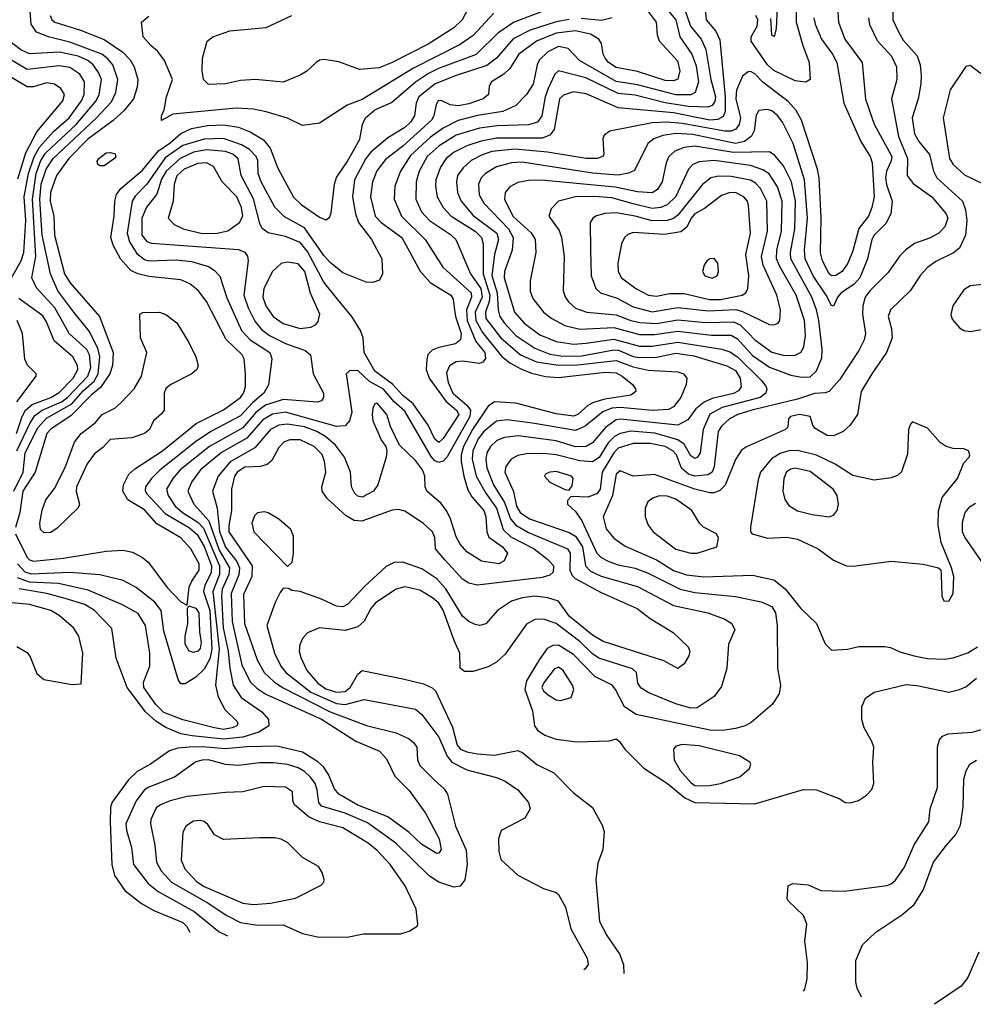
# Model space of a CAD drawing. Extents: x 997028 to 1115134, y 536408 to 618974.
# Tile 142 of 256: x 1035400 to 1039870, y 541749 to 546366. Entities that reach past the tile are written whole.
import ezdxf

# ---------------------------------------------------------------- set-up
doc = ezdxf.new("R2010")
doc.units = 0

msp = doc.modelspace()

# ---------------------------------------------------------------- linework, layer by layer
at = {"layer": '0CON10XD'}
for points in [[(1038960.2, 546625), (1038945.4, 546324.6), (1038938.3, 546291.7), (1038935, 546286.7), (1038925, 546293.3), (1038921.5, 546371.5)], [(1039038.9, 546515), (1039038.8, 546355), (1039070.2, 546245), (1039100.8, 546165), (1039105.8, 546085), (1039085, 546073.1), (1039035, 546078.5), (1038935, 546128.4), (1038905, 546154.2), (1038828.6, 546265), (1038828.6, 546285), (1038856.1, 546335), (1038859.4, 546365), (1038849.8, 546385)], [(1035372.3, 544155), (1035415.6, 544245), (1035425.6, 544335), (1035485, 544451.5), (1035525, 544497.2), (1035644.6, 544565.4), (1035696.8, 544625), (1035748.6, 544671.4), (1035768, 544705), (1035775.3, 544785), (1035766.6, 544825), (1035725.1, 544905.1), (1035653.9, 544993.9), (1035579, 545095), (1035543.2, 545175), (1035505.3, 545355), (1035494.6, 545525), (1035500.8, 545595), (1035523.3, 545665), (1035555.8, 545715), (1035757.1, 545902.9), (1035829.5, 545980.5), (1035850.6, 546025), (1035859.4, 546085), (1035835.7, 546155), (1035813, 546183), (1035784.2, 546204.2), (1035635, 546261), (1035535, 546285.6), (1035478.1, 546308.1), (1035452.7, 546345), (1035445.2, 546445)], [(1035380.5, 543955), (1035434.2, 543844.2), (1035445, 543832.9), (1035465, 543826.3), (1035605, 543841.3), (1035805, 543874.1), (1035885, 543878.8), (1035928.8, 543868.8), (1035974.6, 543844.6), (1036001.9, 543821.9), (1036091.7, 543701.7), (1036155, 543635.6), (1036185, 543620), (1036194.3, 543705), (1036206.2, 543733.8), (1036241.6, 543785), (1036241.1, 543815), (1036202.5, 543885), (1036155, 543936.7), (1036042.3, 544002.3), (1035985, 544067.4), (1035906.2, 544115), (1035883.1, 544155), (1035886.8, 544185), (1035911.5, 544235), (1035939.3, 544260.7), (1036069.1, 544345), (1036227.5, 544472.5), (1036355, 544536.9), (1036434, 544595), (1036448.4, 544615), (1036458.8, 544645), (1036458.1, 544705), (1036451.5, 544775), (1036443.1, 544795), (1036367, 544867), (1036275, 545044.4), (1036236.9, 545096.9), (1036197.3, 545127.3), (1036155, 545145.9), (1036005, 545161.4), (1035953.8, 545173.8), (1035919.9, 545189.9), (1035871.9, 545245), (1035838.1, 545308.1), (1035826.9, 545345), (1035842.7, 545445), (1035844.8, 545515.2), (1035853.9, 545546.1), (1035873.7, 545575), (1035975, 545659.8), (1036049.5, 545750.5), (1036105, 545788), (1036155, 545831.6), (1036205, 545855.2), (1036280.2, 545870.2), (1036355, 545873.1), (1036425, 545861.5), (1036480.7, 545840.7), (1036542, 545802), (1036573.2, 545763.2), (1036609.4, 545669.4), (1036683.7, 545533.7), (1036719.2, 545499.2), (1036805, 545440), (1036835, 545428), (1036851.7, 545438.3), (1036860.2, 545459.8), (1036875.6, 545594.4), (1036884.2, 545625.8), (1036935, 545698.9), (1036993.5, 545805), (1037007.1, 545875), (1037020.6, 545905), (1037065, 545942.6), (1037142.6, 545977.4), (1037254.7, 546075.3), (1037311.5, 546111.5), (1037365, 546139.2), (1037541.5, 546205), (1037645, 546308.1), (1037715, 546354.4), (1037955.3, 546444.7)], [(1038402.5, 546452.5), (1038475, 546365.3), (1038494.8, 546285), (1038551, 546205), (1038571, 546149), (1038581, 546075), (1038566, 546025), (1038545, 546013.3), (1038475, 546012.9), (1038295, 546060.6), (1038195, 546076.9), (1038023.1, 546175), (1037971.4, 546231.4), (1037925, 546240), (1037876, 546215), (1037834.5, 546175.5), (1037824.7, 546155), (1037806.2, 546063.8), (1037775, 546015.5), (1037725, 545963.2), (1037664.2, 545935.8), (1037545, 545916.4), (1037455, 545893.2), (1037385, 545857.9), (1037324.9, 545815.1), (1037231.5, 545728.5), (1037184.2, 545655), (1037157.6, 545585), (1037154.7, 545525), (1037189.2, 545445), (1037300.9, 545335), (1037382.8, 545205), (1037515.5, 545085), (1037516.8, 545065), (1037494.7, 545005), (1037497.2, 544955), (1037537.4, 544857.4), (1037580.6, 544805), (1037582.7, 544777.3), (1037570.3, 544759.7), (1037555, 544753.4), (1037475, 544764.5), (1037445, 544761.7), (1037415, 544743.1), (1037399.6, 544710.4), (1037408.1, 544665), (1037430.6, 544615), (1037495, 544559.1), (1037512.3, 544535), (1037510.1, 544505), (1037403.9, 544316.1), (1037385, 544295.7), (1037365, 544289.4), (1037345, 544297.9), (1037328, 544318), (1037205, 544529.6), (1037154.8, 544574.8), (1037105, 544634.3), (1037039.8, 544669.8), (1036985, 544720.6), (1036945, 544719.5), (1036929.4, 544705), (1036955.8, 544525), (1036945.1, 544484.9), (1036925, 544461.8), (1036885, 544459), (1036645, 544525.7), (1036585, 544516.9), (1036539.7, 544490.3), (1036465, 544404.2), (1036345, 544336.2), (1036247.6, 544255), (1036205, 544197.3), (1036188.4, 544155), (1036216.2, 544095), (1036285.4, 544015.4), (1036335, 543878.9), (1036382.5, 543795), (1036380.4, 543765), (1036349.1, 543695), (1036344.9, 543665), (1036353.8, 543515), (1036377.4, 543405), (1036384.6, 543324.6), (1036400.7, 543245), (1036438.5, 543188.5), (1036535, 543120.9), (1036565.6, 543085), (1036567.1, 543055), (1036521.2, 543025), (1036445, 543001.7), (1036355, 542993.1), (1036208.5, 543008.5), (1036155, 543017.4), (1036085, 543047.1), (1036037.4, 543077.4), (1035989.9, 543119.9), (1035903, 543235), (1035852.4, 543372.4), (1035831.3, 543511.3), (1035749.7, 543595), (1035705, 543623.3), (1035612.7, 543652.7), (1035526.1, 543676.1), (1035396.6, 543696.7)], [(1038609.3, 546445), (1038618, 546365), (1038662.7, 546312.7), (1038681.3, 546271.3), (1038706.6, 546005), (1038706.9, 545935), (1038697.6, 545912.4), (1038672.5, 545897.5), (1038635, 545895.4), (1038465, 545928.7), (1038205, 545952.8), (1038055, 546018.4), (1037995, 546027.6), (1037948.3, 546011.7), (1037930, 545995), (1037905, 545851.4), (1037884.8, 545825.2), (1037849.1, 545810.9), (1037635, 545810.3), (1037563.1, 545796.9), (1037495.1, 545774.9), (1037435.6, 545744.4), (1037399.2, 545715), (1037372.9, 545675), (1037350.2, 545615), (1037348.1, 545585), (1037356, 545536), (1037385, 545484.6), (1037422.8, 545445), (1037535, 545373.6), (1037564.3, 545345), (1037571.5, 545315), (1037572.9, 545175), (1037604.1, 545075), (1037600.6, 545045), (1037583.2, 544995), (1037585.5, 544965), (1037655, 544873.6), (1037747.6, 544795), (1037822.3, 544762.3), (1037925, 544745.3), (1038015, 544748.2), (1038195, 544768.5), (1038275, 544738.9), (1038345, 544722), (1038485, 544714.6), (1038512, 544705), (1038527.1, 544685), (1038524.4, 544655), (1038498.2, 544595), (1038465, 544550.5), (1038441.5, 544538.5), (1038366.3, 544533.7), (1038215, 544547.6), (1038176.1, 544543.9), (1038133.5, 544526.5), (1038050.4, 544459.6), (1038005, 544439.6), (1037803.5, 544473.5), (1037685, 544490), (1037635, 544484), (1037575, 544434.3), (1037548.9, 544401.1), (1037523.6, 544345), (1037521.4, 544305), (1037540.1, 544225), (1037585.3, 544145.3), (1037635.1, 544075.1), (1037665.2, 543975), (1037701.7, 543941.7), (1037810.7, 543885), (1037875, 543835.4), (1037901.5, 543805), (1037900.9, 543775), (1037885, 543760.8), (1037849.3, 543750.7), (1037545, 543714.7), (1037505, 543724.6), (1037475, 543742.3), (1037393.2, 543833.2), (1037349.5, 543885), (1037345, 543937.5), (1037334.4, 543965), (1037292.9, 544002.9), (1037205, 544061.1), (1037175, 544068.9), (1037145.5, 544065.5), (1037003.9, 544013.9), (1036967.3, 544017.3), (1036929.5, 544039.5), (1036840.2, 544120.2), (1036817.3, 544155), (1036816.4, 544175), (1036835.3, 544245), (1036828.6, 544295), (1036817.4, 544327.4), (1036779.2, 544365), (1036715, 544396.1), (1036665, 544395.3), (1036638.5, 544385), (1036615, 544359.5), (1036581.6, 544298.4), (1036559.4, 544280.6), (1036528.6, 544271.4), (1036455, 544267.6), (1036418.5, 544245), (1036407.2, 544225), (1036392.2, 544165), (1036393.1, 544065), (1036379.7, 543995), (1036380.3, 543965), (1036489, 543805), (1036487.4, 543755), (1036448.8, 543671.2), (1036453, 543535), (1036513.5, 543365), (1036546.2, 543305), (1036591.9, 543261.9), (1036631.2, 543235), (1036855, 543120.5), (1037025, 543055.8), (1037165, 543021.8), (1037225, 542993.2), (1037247.9, 542975), (1037260.8, 542955), (1037264.6, 542895), (1037275, 542868.6), (1037342.3, 542802.3), (1037389.1, 542759.1), (1037404.7, 542734.7), (1037443.2, 542585), (1037492.1, 542472.1), (1037497.6, 542405), (1037487, 542333), (1037465, 542302.7), (1037435, 542298), (1037365, 542322.5), (1037319.9, 542349.9), (1037162.1, 542505), (1037030.4, 542600.4), (1036925, 542645.4), (1036815, 542677.6), (1036801.6, 542695), (1036794.8, 542755), (1036784.6, 542784.6), (1036763.3, 542815), (1036735, 542840.7), (1036705, 542857.8), (1036655, 542873.4), (1036587.8, 542882.2), (1036525, 542881.9), (1036425, 542868.4), (1036365, 542873.9), (1036285, 542895.2), (1036255, 542894.4), (1036224.6, 542885.4), (1036125.2, 542814.8), (1036005, 542767.7), (1035985, 542754.2), (1035946.1, 542703.9), (1035897, 542595), (1035900, 542565), (1035923.6, 542485), (1035932.9, 542405), (1036001.2, 542315), (1036048.9, 542278.9), (1036217.2, 542185), (1036335, 542088.3), (1036374.4, 542070.5)], [(1037515.4, 546445), (1037473.3, 546365), (1037435, 546328.2), (1037315, 546251.3), (1037145, 546164.8), (1037085, 546140.3), (1036992.2, 546132.2), (1036895, 546168.1), (1036825, 546179.2), (1036805, 546175.8), (1036788.8, 546165), (1036746, 546125), (1036714.5, 546105.5), (1036635, 546072.5), (1036505, 546085.7), (1036435, 546081.1), (1036365, 546065.5), (1036285, 546062.2), (1036261.1, 546085), (1036254.5, 546125.5), (1036255.8, 546185), (1036278, 546265), (1036305, 546285.7), (1036385, 546314.2), (1036555, 546329.5), (1036675, 546385.8)], [(1039231.6, 546455), (1039238.3, 546355), (1039268.1, 546275), (1039349.6, 546165), (1039364, 545994), (1039405, 545875.6), (1039487.4, 545725), (1039485.1, 545704.9), (1039462.9, 545655), (1039458.8, 545625), (1039463.1, 545593.1), (1039489.6, 545515), (1039482.7, 545455), (1039459.4, 545410.6), (1039405.4, 545355), (1039394.8, 545335), (1039373.2, 545245), (1039338.5, 545155), (1039309.8, 545125), (1039250.9, 545085), (1039233.8, 545065), (1039215, 545023.3), (1039205, 545026.2), (1039180.9, 545075), (1039119.2, 545165), (1039081.5, 545245), (1039078.4, 545285), (1039093.4, 545435), (1039077.9, 545615), (1039025, 545785.6), (1038975.3, 545885), (1038953.2, 545915), (1038925, 545938.2), (1038904.6, 545945.4), (1038865, 545940.8), (1038851.3, 545918.7), (1038842.5, 545845), (1038830.7, 545819.3), (1038796.9, 545795), (1038755.1, 545785.1), (1038555, 545828), (1038475, 545832.6), (1038415, 545823.7), (1038372.2, 545807.8), (1038343.8, 545785), (1038281.5, 545658.5), (1038254.1, 545645.9), (1038205, 545637.6), (1038085, 545645.8), (1037755, 545697.2), (1037705, 545694.8), (1037635, 545676.2), (1037582.7, 545645), (1037563.2, 545625), (1037550.6, 545595), (1037553.6, 545545), (1037574.7, 545505), (1037690.2, 545385), (1037712.1, 545345), (1037708.3, 545285), (1037671.7, 545185), (1037671, 545155), (1037718.9, 544995), (1037765, 544943.2), (1037838.4, 544888.4), (1037915, 544857), (1037995, 544845.2), (1038055, 544848.5), (1038185, 544868.7), (1038305, 544835.1), (1038365, 544835.7), (1038485, 544853.9), (1038691.3, 544821.3), (1038728.3, 544808.3), (1038765, 544784.5), (1038876, 544676), (1038897.2, 544647.2), (1038901.3, 544635), (1038896.7, 544615), (1038871.3, 544595), (1038692.4, 544547.6), (1038635, 544517), (1038602.8, 544445), (1038589.3, 544335), (1038576.9, 544315), (1038565, 544308.4), (1038545, 544321.2), (1038515.1, 544375.1), (1038485.3, 544395.3), (1038376.8, 544426.8), (1038265, 544436.2), (1038215, 544426.1), (1038187.8, 544412.2), (1038158.7, 544381.3), (1038116.2, 544313.8), (1038085, 544293.5), (1038025, 544296.9), (1037915, 544325.5), (1037855, 544332.2), (1037775, 544330), (1037735, 544322.2), (1037703.6, 544305), (1037679.1, 544270.9), (1037674.1, 544245), (1037685.9, 544215.9), (1037714.2, 544154.2), (1037728.9, 544085), (1037745, 544054.8), (1037788.8, 544025), (1037975, 543960.9), (1038005, 543943.5), (1038038.4, 543895), (1038052.2, 543805), (1038075, 543780), (1038125, 543756.6), (1038295, 543708.7), (1038465, 543619.5), (1038625, 543584.6), (1038705, 543554.5), (1038738.1, 543535), (1038752.2, 543505), (1038722.6, 543437.4), (1038714.1, 543325), (1038689.9, 543240.1), (1038655, 543191.8), (1038575, 543139.5), (1038545, 543137), (1038475, 543157.3), (1038349.5, 543209.5), (1038312.2, 543232.2), (1038297.7, 543255), (1038290.5, 543305), (1038272.4, 543322.4), (1038115, 543371.9), (1038085, 543393), (1038025, 543451.1), (1037915, 543534.7), (1037855, 543555.3), (1037815, 543552.9), (1037775, 543532.1), (1037675, 543390.8), (1037635, 543354.2), (1037595, 543331.4), (1037525, 543310), (1037485, 543310), (1037463.8, 543325), (1037463.1, 543395), (1037436.7, 543455), (1037385, 543597.9), (1037365, 543630), (1037335, 543655.8), (1037275, 543691.4), (1037205, 543706.4), (1037165, 543696.5), (1037067.9, 543632.1), (1037045.2, 543605), (1037015, 543545.4), (1036985, 543519.2), (1036925, 543502), (1036805, 543514.6), (1036748.8, 543491.2), (1036725, 543464.2), (1036712.9, 543435), (1036710, 543405), (1036716.8, 543375), (1036745.3, 543315), (1036797.3, 543255), (1036835, 543229.1), (1036885, 543212.9), (1036925, 543215.9), (1036948.7, 543235), (1036985, 543297.5), (1037005, 543313.8), (1037195.8, 543275.8), (1037292.3, 543252.3), (1037333.2, 543233.2), (1037348.9, 543218.9), (1037428.1, 543048.1), (1037449.6, 542965), (1037466.7, 542945), (1037495, 542932.6), (1037545, 542923.5), (1037625, 542917.4), (1037735, 542938.9), (1037757.9, 542927.9), (1037824.1, 542874.1), (1037904.2, 542835), (1037995, 542740), (1038085, 542672.5), (1038129.5, 542589.5), (1038139.5, 542559.5), (1038132.5, 542475), (1038109.7, 542410.3), (1038100.5, 542335), (1038117.6, 542137.6), (1038152.5, 542072.5), (1038212.2, 541982.2), (1038229.7, 541935), (1038231, 541893.1)], [(1039494.1, 546465), (1039492.7, 546365), (1039518.9, 546308.9), (1039540.4, 546270.4), (1039606.8, 546196.8), (1039620.5, 546155), (1039626.2, 546105), (1039623.4, 546065), (1039611.4, 545995), (1039583.6, 545905), (1039595, 545830.8), (1039614.1, 545795), (1039665, 545734.5), (1039683.7, 545655), (1039699.2, 545625), (1039819.3, 545515), (1039832.6, 545475), (1039838.9, 545425), (1039834.1, 545355), (1039804.6, 545295), (1039777.8, 545272.2), (1039695, 545231.8), (1039655.7, 545204.3), (1039622.6, 545167.4), (1039573.6, 545095), (1039482.1, 545005), (1039471.3, 544975), (1039486.4, 544916.4), (1039489.6, 544875), (1039462.5, 544805), (1039393.9, 544706.1), (1039345, 544622), (1039326.4, 544515), (1039292.7, 544465), (1039260, 544435), (1039215, 544415.3), (1039185, 544416.6), (1039129.1, 544449.1), (1039117.5, 544465), (1039105, 544505.7), (1039055, 544514.3), (1039013.3, 544505), (1039003.8, 544495), (1039001.2, 544455), (1038990, 544445), (1038806.7, 544363.3), (1038782.7, 544347.3), (1038755, 544303.1), (1038706.3, 544183.7), (1038681.2, 544158.8), (1038655, 544147.2), (1038635, 544146.8), (1038565, 544164.4), (1038375, 544233.2), (1038275.3, 544225.3), (1038215, 544250.9), (1038195, 544235.6), (1038178.8, 544135), (1038135.4, 544035), (1038149.4, 543979.4), (1038185, 543935.5), (1038237.4, 543897.4), (1038385, 543834), (1038465, 543783.6), (1038525, 543763.3), (1038606.7, 543753.3), (1038835, 543760.9), (1038935, 543739.2), (1038987.8, 543697.8), (1039061.9, 543605), (1039134.4, 543535), (1039175, 543438.8), (1039205, 543409.2), (1039280, 543415), (1039333.2, 543426.8), (1039455, 543426.9), (1039482.4, 543422.4), (1039525, 543402.5), (1039592.4, 543382.4), (1039655, 543370.7), (1039732.6, 543367.4)], [(1038336.6, 546416.6), (1038382.8, 546355), (1038387.2, 546295), (1038397.2, 546267.2), (1038483, 546173), (1038493.5, 546126.5), (1038485, 546087.5), (1038465, 546078.8), (1038425, 546080.8), (1038295, 546123.3), (1038195, 546141.4), (1038160.3, 546165), (1038143.6, 546185), (1038134.1, 546205), (1038126.5, 546255), (1038115.2, 546275.2), (1038075, 546297.9), (1038005, 546313), (1037915, 546302.8), (1037822.7, 546265), (1037738.8, 546205), (1037697.5, 546137.5), (1037669.8, 546110.2), (1037610.6, 546075), (1037600, 546055), (1037597.1, 546015), (1037571.9, 545995), (1037505, 545971.9), (1037455, 545962.6), (1037416.9, 545966.9), (1037375, 545987.1), (1037361.9, 545985), (1037351.8, 545968.2), (1037341.4, 545915), (1037329.3, 545895), (1037195, 545772.4), (1037115, 545710.9), (1037073.5, 545656.5), (1037054, 545605), (1037044.8, 545534.8), (1037066.3, 545445), (1037093.4, 545415), (1037190.6, 545345), (1037276.7, 545186.7), (1037324.2, 545134.2), (1037420.4, 545075), (1037432, 545055), (1037436.1, 545016.1), (1037442.3, 544975), (1037469, 544895), (1037465.4, 544864.6), (1037443.2, 544846.8), (1037365, 544829.2), (1037333.9, 544816.1), (1037313.6, 544796.4), (1037307.4, 544772.6), (1037305.3, 544725), (1037318.8, 544685), (1037396.7, 544576.7), (1037447.4, 544535), (1037458, 544515), (1037385, 544402.8), (1037365, 544382.8), (1037345, 544399.3), (1037314.9, 544464.9), (1037244.4, 544564.4), (1037195, 544603.6), (1037146.8, 544656.8), (1037065, 544717.3), (1037014.7, 544805), (1037009.7, 544875), (1036997.9, 544907.9), (1036956.2, 544975), (1036889.6, 545055), (1036825, 545136), (1036748.3, 545278.3), (1036715, 545321.7), (1036645, 545349.5), (1036565, 545366.2), (1036536.4, 545386.4), (1036525, 545410), (1036495.3, 545525.3), (1036437.3, 545635), (1036423.6, 545713.6), (1036398, 545735), (1036365, 545748.6), (1036275, 545756.1), (1036215, 545744.6), (1036151.5, 545715), (1036085.5, 545655), (1036065, 545618), (1036042, 545548), (1035993.4, 545486.5), (1035972.4, 545435), (1035972.3, 545355), (1035995, 545325.9), (1036017.6, 545317.6), (1036425, 545288.2), (1036455, 545275.6), (1036466.7, 545256.7), (1036470, 545235), (1036450.8, 545075), (1036470, 545015), (1036501.7, 544951.7), (1036533.2, 544913.2), (1036570.4, 544885), (1036645, 544848), (1036738.1, 544815), (1036762.1, 544795), (1036774.6, 544705), (1036823.6, 544615), (1036824.4, 544595), (1036815, 544579.2), (1036795, 544572.7), (1036635, 544584.8), (1036552.2, 544557.8), (1036505.8, 544524.2), (1036445, 544452.7), (1036288.8, 544365), (1036151.9, 544255), (1036117, 544215), (1036087.7, 544165), (1036095.2, 544135), (1036127.8, 544085), (1036163, 544055), (1036235, 544009.3), (1036261.5, 543981.5), (1036336.7, 543805), (1036336.2, 543765), (1036305.3, 543685), (1036335.1, 543414.9), (1036318.1, 543245), (1036329.5, 543190.5), (1036361.3, 543131.3), (1036419.4, 543075), (1036422.9, 543065), (1036417.1, 543055), (1036395.8, 543045), (1036355, 543038.1), (1036312.5, 543045), (1036165, 543083), (1036075, 543118.1), (1036038.3, 543155), (1035980.7, 543235), (1035980.5, 543259.5), (1036009.6, 543335), (1036010.3, 543395), (1035989.5, 543525), (1035955, 543580.9), (1035882.1, 543622.1), (1035720.4, 543690.4), (1035581.6, 543721.6), (1035445, 543729.1), (1035389.4, 543749.4)], [(1037622.9, 546397.1), (1037525, 546291.4), (1037465, 546249), (1037245, 546139.2), (1037005, 545992.4), (1036935.2, 545964.8), (1036805, 545880.8), (1036725, 545870), (1036654.6, 545904.6), (1036554.2, 545934.2), (1036495, 545946.4), (1036415, 545950.7), (1036117.4, 545922.6), (1036065, 545892.5), (1036063.8, 545915), (1036077.1, 545942.9), (1036088.2, 546005), (1036115.4, 546085), (1036078.2, 546175), (1036047.1, 546217.1), (1036015, 546245.6), (1035978.1, 546285), (1035971.2, 546355), (1036005, 546382)], [(1038515, 546421.8), (1038544.5, 546335), (1038594.1, 546274.1), (1038616.5, 546226.5), (1038640.1, 546085), (1038661.2, 546005), (1038657.7, 545982.3), (1038645.9, 545964.1), (1038624.8, 545955.2), (1038535, 545958.8), (1038425.8, 545975.8), (1038285, 546012.7), (1038205, 546019.6), (1038053, 546093), (1037925, 546125.4), (1037908.9, 546111.1), (1037876.2, 546043.8), (1037862.4, 546005), (1037847.8, 545915), (1037826.2, 545886.2)], [(1035542.1, 546385), (1035550.9, 546365), (1035563.5, 546355), (1035685, 546316.8), (1035795, 546272.4), (1035883.2, 546213.2), (1035918, 546178), (1035936.4, 546145), (1035952.6, 546085), (1035950.1, 546049.9), (1035932.5, 545995), (1035889.8, 545940.2), (1035837.3, 545892.7), (1035718.9, 545805), (1035630.6, 545715), (1035572.7, 545635), (1035544.4, 545555), (1035543, 545515), (1035558.8, 545445), (1035562.9, 545355), (1035609.6, 545175), (1035635, 545132.9), (1035774.1, 544974.1), (1035837.4, 544805), (1035833.9, 544745), (1035822.6, 544705), (1035778.9, 544641.1), (1035735.3, 544604.7), (1035640.1, 544509.9), (1035545, 544445.6), (1035527.4, 544425), (1035472.2, 544245), (1035414.2, 544155), (1035400.9, 544055), (1035380.5, 543985)], [(1037975, 546367.5), (1037915, 546356.1), (1037792.9, 546317.1), (1037713.1, 546276.9), (1037634.1, 546185.9), (1037588.7, 546151.3), (1037446.4, 546105), (1037347.3, 546065), (1037271.1, 546005), (1037258.1, 545975), (1037250, 545915), (1037232, 545885), (1037205, 545860), (1037125, 545812.2), (1037045, 545745.2), (1037022.3, 545715), (1036969.8, 545615), (1036960, 545535), (1036973.1, 545455), (1036987.1, 545415), (1037049.1, 545335), (1037096.5, 545245), (1037100, 545175), (1037086.2, 545145), (1037055.7, 545134.3), (1037024.2, 545135.8), (1036915, 545179.3), (1036855, 545227.6), (1036825, 545260), (1036735, 545389.8), (1036641.3, 545441.3), (1036595, 545487.1), (1036531.7, 545605), (1036517.8, 545645), (1036515.2, 545705), (1036508.5, 545725), (1036477.3, 545757.3), (1036439.6, 545779.6), (1036355, 545808.2), (1036265, 545806.3), (1036165, 545775.9), (1036081.5, 545718.5), (1035995, 545595.2), (1035940.9, 545539.1), (1035926, 545515), (1035902.8, 545365), (1035913.7, 545325), (1035949.2, 545269.2), (1035985, 545241.3), (1036005, 545235.9), (1036135, 545239.4), (1036205, 545232.5), (1036285, 545208.4), (1036311.3, 545191.3), (1036337.3, 545162.7), (1036371.3, 545061.3), (1036439, 544909), (1036479.5, 544865), (1036572.5, 544805), (1036582.1, 544775), (1036565.7, 544654.3), (1036544.7, 544615), (1036490.8, 544569.2), (1036435, 544507.8), (1036295, 544435.5), (1036223, 544387), (1036056.4, 544253.6), (1036017.4, 544215), (1035989, 544175), (1035987.7, 544157.7), (1035993.8, 544145), (1036081, 544051), (1036195, 543984), (1036232.1, 543952.1), (1036265, 543896.1), (1036298.6, 543805), (1036297, 543773), (1036267.9, 543715), (1036261.2, 543685), (1036290.2, 543595), (1036300, 543415), (1036290.5, 543369.5), (1036265, 543320.9), (1036225, 543283.2), (1036175, 543251.9), (1036155, 543252.5), (1036142.4, 543272.4), (1036075, 543499.2), (1036062.7, 543595), (1036033.1, 543635), (1035945, 543703.3), (1035885, 543736.7), (1035775, 543763.3), (1035635, 543773.3), (1035455, 543766.6), (1035424.8, 543775), (1035389, 543815)], [(1039121.9, 546375), (1039127.9, 546345), (1039158.8, 546275), (1039210, 546205), (1039230.8, 546165), (1039263.6, 545975), (1039342.1, 545795), (1039385.9, 545725), (1039395.2, 545695.2), (1039405.2, 545535), (1039395, 545485.8), (1039378.7, 545445), (1039333.9, 545386.1), (1039305, 545282.9), (1039282, 545225), (1039255, 545185.5), (1039225, 545166.2), (1039205, 545165.4), (1039194.1, 545175), (1039163.5, 545235), (1039153.3, 545273.3), (1039156.2, 545435), (1039146.9, 545625), (1039139.8, 545665), (1039065.2, 545895), (1039039.5, 545939.5), (1039001.7, 545981.7), (1038882.7, 546072.7), (1038845, 546112.3), (1038825, 546123.5), (1038815, 546122.2), (1038788.2, 546101.8), (1038760.2, 546035), (1038756.8, 545995), (1038778.5, 545905), (1038773, 545875), (1038756.9, 545853.1), (1038735, 545843.8), (1038705, 545843.5), (1038505, 545879.4), (1038435, 545885.9), (1038365, 545882.3), (1038166.3, 545843.7), (1038140, 545825), (1038133.3, 545806.7), (1038138.6, 545735), (1038132.9, 545725), (1038106.7, 545715), (1038055.2, 545715.2), (1037874.3, 545744.3), (1037720.7, 545759.3), (1037612.5, 545747.5), (1037565, 545731.2), (1037516.2, 545705), (1037478.5, 545671.5), (1037452.6, 545635), (1037446.7, 545605), (1037452.3, 545555), (1037468.6, 545515), (1037525, 545448.1), (1037636.3, 545365), (1037644.4, 545335), (1037625, 545265.5), (1037613, 545167), (1037638.5, 545085), (1037642.7, 545005), (1037650.4, 544975), (1037670, 544945), (1037725.3, 544885.3), (1037814.1, 544825), (1037885, 544798.3), (1037945, 544788.7), (1038035, 544790.4), (1038185, 544818.5), (1038206.6, 544816.6), (1038275, 544787.4), (1038305, 544781.6), (1038385, 544782.8), (1038475, 544801.8), (1038560.2, 544790.2), (1038715, 544743.7), (1038755, 544720.8), (1038776.5, 544685), (1038782.2, 544645), (1038768.8, 544625), (1038745, 544612.8), (1038645, 544589), (1038607.5, 544572.5), (1038568.5, 544541.5), (1038530.9, 544489.1), (1038485.2, 544464.8), (1038216.7, 544493.3), (1038195, 544490), (1038145, 544453.5), (1038085, 544382.2), (1038054.8, 544365.2), (1038005, 544362.7), (1037915, 544391), (1037735.7, 544414.3), (1037672.9, 544407.1), (1037636.7, 544393.3), (1037606.7, 544365), (1037589.3, 544335), (1037584.4, 544305), (1037588.8, 544265), (1037620, 544185), (1037671.8, 544101.8), (1037700.8, 544025), (1037725, 543995.2), (1037785, 543961.1), (1037967.7, 543885), (1037980, 543865), (1037978.4, 543785), (1037989.1, 543759.1), (1038003.1, 543745), (1038125, 543680.8), (1038293.5, 543605), (1038355, 543557.7), (1038462.9, 543492.9), (1038532.5, 543425), (1038540.8, 543405), (1038536.8, 543383.2), (1038513.8, 543345), (1038485, 543323.3), (1038419.8, 543359.8), (1038135, 543450.2), (1038085, 543479.3), (1038025, 543528.4), (1037977.6, 543567.6), (1037925, 543638.9), (1037875, 543655.7), (1037815, 543662.3), (1037754.8, 543655.2), (1037705, 543638.7), (1037638.9, 543595), (1037585, 543533.5), (1037555.4, 543524.6), (1037535, 543530), (1037504.8, 543544.8), (1037475, 543569.6), (1037397.2, 543697.2), (1037355, 543744.7), (1037285, 543791.6), (1037195, 543821.6), (1037155, 543821.2), (1037117.3, 543802.7), (1037019.1, 543710.9), (1036938.5, 543625), (1036915, 543613.2), (1036885, 543616.2), (1036815, 543648.9), (1036715, 543684.2), (1036675, 543690), (1036659.3, 543699.3), (1036635, 543700), (1036620.3, 543679.7), (1036597, 543633), (1036558.8, 543525), (1036593.7, 543395), (1036623.2, 543335), (1036647.9, 543305), (1036765, 543213.3), (1036885, 543160), (1036925.7, 543154.3), (1037015, 543179.1), (1037255, 543133.1), (1037285, 543107.3), (1037365, 543001.6), (1037403.1, 542913.1), (1037425, 542884.7), (1037495, 542849.2), (1037635, 542812.2), (1037675.2, 542795.2), (1037734.6, 542754.6), (1037784, 542695), (1037792, 542665), (1037767.3, 542622.7), (1037655.9, 542564.1), (1037644.3, 542525), (1037646, 542465), (1037655, 542427.5), (1037734.3, 542354.3), (1037855, 542292), (1037915, 542274), (1037925, 542264), (1037957.5, 542205), (1037983.4, 542103.4), (1038059.4, 541965), (1038064.2, 541935.8), (1038050, 541915), (1038044.1, 541911)], [(1039379.2, 546375), (1039383, 546343), (1039419, 546269), (1039486.5, 546195), (1039510, 546145), (1039510.8, 546085), (1039486.2, 545995), (1039518.8, 545818.8), (1039560.9, 545715), (1039560, 545635), (1039588.6, 545598.6), (1039675, 545534.6), (1039743.2, 545455), (1039750.9, 545435), (1039736.2, 545395), (1039708.1, 545365), (1039665, 545341.8), (1039593.6, 545316.4), (1039552.9, 545287.1), (1039525, 545258.1), (1039470.1, 545179.9), (1039385.6, 545094.4), (1039363.3, 545065), (1039351.6, 545025), (1039350.8, 544985), (1039364, 544895), (1039358.7, 544865), (1039333.9, 544815), (1039242.8, 544677.2), (1039195, 544623.3), (1039175, 544615.6), (1039125, 544612.7), (1039045, 544586.4), (1038831.5, 544535), (1038765.5, 544515), (1038727.7, 544495), (1038689.8, 544460.2), (1038674.3, 544435), (1038655, 544270), (1038645.2, 544244.8), (1038625, 544232), (1038565, 544225.2), (1038535, 544235.2), (1038502.4, 544262.4), (1038478.3, 544325), (1038462.1, 544345), (1038425, 544365.1), (1038355, 544379.5), (1038275, 544378.9), (1038205, 544356.3), (1038184, 544335), (1038129.7, 544245), (1038120, 544165), (1038107.2, 544145), (1038065, 544127.3), (1037985, 544130), (1037968.3, 544111.7), (1037967.5, 544095), (1038005, 544060.6), (1038035.4, 544015.4), (1038105, 543864.7), (1038125, 543844.2), (1038161.1, 543825), (1038205, 543809.4), (1038285, 543793.6), (1038345, 543771), (1038495, 543696.4), (1038565, 543680), (1038755, 543661.2), (1038875, 543635.8), (1038925.4, 543615), (1038943.4, 543585), (1038950.8, 543525), (1038951.5, 543325), (1038966.2, 543245), (1038960, 543205), (1038927.5, 543155), (1038829.3, 543070.7), (1038800, 543055), (1038755, 543043.1), (1038695, 543033.7), (1038635, 543034.8), (1038288.8, 543108.8), (1038234.5, 543144.5), (1038192.7, 543225), (1038176.5, 543245), (1038095, 543286.5), (1037995, 543390), (1037925, 543432.4), (1037898.1, 543431.9), (1037872.6, 543417.4), (1037834.7, 543365), (1037774.6, 543265.4), (1037767.8, 543225), (1037802.8, 543125), (1037813.2, 543055), (1037826.2, 543035), (1037861.8, 543011.8), (1037915, 542993), (1038009.4, 542980.6), (1038165, 542984), (1038195, 542993.3), (1038211.7, 542981.7), (1038236, 542945), (1038325.8, 542855.8), (1038436.2, 542785), (1038516.9, 542716.9), (1038565, 542695.2), (1038845, 542689.6)], [(1038177.5, 546375), (1038127.3, 546362.7), (1038031.2, 546371.2)], [(1035386.5, 544345), (1035446.9, 544473.1), (1035470.7, 544509.3), (1035504.2, 544535.8), (1035595, 544574.7), (1035624.3, 544595), (1035718.9, 544695), (1035733.1, 544735), (1035727.2, 544795), (1035715, 544819.8), (1035631.8, 544895), (1035565, 545014.8), (1035478.5, 545108.5), (1035456.9, 545155), (1035474.6, 545255), (1035459.1, 545525), (1035477.1, 545645), (1035498.9, 545705), (1035519.8, 545740.2), (1035663.7, 545875), (1035758.3, 545985), (1035772.4, 546015), (1035783.2, 546085), (1035768.9, 546118.9), (1035743.8, 546155), (1035718.2, 546175), (1035673.8, 546195), (1035586.5, 546213.5), (1035445, 546205.2), (1035405.1, 546225.1), (1035324.5, 546285)], [(1035361.8, 545155), (1035406.3, 545235), (1035419.3, 545275), (1035428.4, 545425), (1035421, 545535), (1035440.5, 545645), (1035467.4, 545722.6), (1035492, 545768), (1035557.6, 545842.4), (1035631.2, 545905), (1035689.8, 545985), (1035701.5, 546015), (1035703.9, 546075), (1035681.3, 546111.3), (1035635, 546141.9), (1035585, 546149.1), (1035435, 546131.7), (1035335, 546191.6)], [(1039955.3, 546075.3), (1039855, 546151.2), (1039835, 546146.2), (1039762.2, 546037.8), (1039727.9, 545905), (1039758.2, 545715), (1039775, 545686.5), (1039828, 545638), (1039965, 545573.6)], [(1035390.3, 545619.7), (1035428.2, 545741.8), (1035479.2, 545840.8), (1035601.5, 545985), (1035609.2, 546015), (1035593, 546043), (1035563, 546063), (1035525, 546070.4), (1035465, 546051.3), (1035435, 546051.2), (1035335, 546111.3)], [(1037826.2, 545886.2), (1037785, 545873.1), (1037637.6, 545867.6), (1037555, 545857), (1037445, 545824.5), (1037365.3, 545775), (1037310.4, 545725), (1037271.9, 545655), (1037257.7, 545605), (1037256.2, 545525), (1037283.6, 545465), (1037320.3, 545425), (1037418.8, 545358.8), (1037443.8, 545335), (1037513.1, 545175), (1037561.4, 545105), (1037568.2, 545065), (1037534.8, 544995.2), (1037537.1, 544955), (1037568.7, 544898.7), (1037658.7, 544788.7), (1037696.9, 544756.9), (1037749.4, 544729.4), (1037799.3, 544709.3), (1037865, 544693.4), (1037925, 544687.7), (1038145, 544712.8), (1038195, 544710.4), (1038224.6, 544695), (1038271.5, 544655), (1038286.9, 544635), (1038287.6, 544622.4), (1038264, 544605), (1038143.2, 544586.8), (1038088.7, 544571.3), (1038063.1, 544556.9), (1038016.6, 544515), (1037995, 544507.2), (1037915, 544518.3), (1037725, 544567.5), (1037625, 544573.5), (1037595, 544553.3), (1037521.6, 544445), (1037480.2, 544365), (1037469.1, 544325), (1037469.4, 544295), (1037480.9, 544225), (1037501, 544161), (1037518.5, 544128.5), (1037575, 544064.5), (1037584, 544035), (1037588.8, 543965), (1037598.8, 543938.8), (1037663.4, 543895), (1037686.7, 543865), (1037670.9, 543829.1), (1037645.8, 543814.2), (1037565, 543827.5), (1037495, 543871.5), (1037465, 543906.7), (1037445, 543941.4), (1037419.4, 544025), (1037401.8, 544061.8), (1037375, 544096.7), (1037307.8, 544155), (1037300.5, 544175), (1037298.5, 544225), (1037287.3, 544255), (1037255, 544298.5), (1037180.3, 544370.3), (1037138.3, 544458.3), (1037120.5, 544515), (1037075, 544568), (1037065, 544564), (1037055.4, 544544.6), (1037051.2, 544515), (1037055.5, 544485), (1037095, 544392.5), (1037116.7, 544365), (1037121.2, 544345), (1037117.5, 544315), (1037077.8, 544185), (1037057.5, 544155), (1037005, 544127.5), (1036985, 544132.4), (1036970, 544145), (1036954.7, 544175), (1036949.6, 544245), (1036922, 544315), (1036880.4, 544370.4), (1036835, 544410.8), (1036792.7, 544435), (1036735, 544456.3), (1036655, 544469.9), (1036615, 544465.4), (1036575, 544444.8), (1036501.2, 544358.8), (1036386.8, 544293.2), (1036329.5, 544225), (1036303.4, 544155), (1036324.8, 544074.8), (1036335.8, 543965.8), (1036365, 543892.3), (1036416.7, 543825), (1036430.5, 543795), (1036427.4, 543762.6), (1036391.6, 543675), (1036395.4, 543544.6), (1036441.6, 543341.6), (1036480.5, 543260.5), (1036510.8, 543230.8), (1036553.9, 543203.9), (1036815, 543085.8), (1036975, 542982.9), (1037085.6, 542935.6), (1037119.6, 542899.6), (1037158.4, 542818.4), (1037225, 542751.9), (1037301.2, 542645), (1037366, 542525), (1037375.4, 542475), (1037365, 542457.1), (1037355, 542455.6), (1037285, 542497.9), (1037224.8, 542554.8), (1037125, 542627.5), (1036985, 542682.8), (1036895.1, 542735.1), (1036875, 542760), (1036847, 542827), (1036823, 542863), (1036796.9, 542886.9), (1036725, 542931.9), (1036605, 542959.8), (1036465, 542956.6), (1036363.1, 542946.9), (1036255, 542956.9), (1036194.4, 542954.4), (1036140.3, 542949.7), (1036101.6, 542938.4), (1036012.9, 542875), (1035949.6, 542840.4), (1035909, 542801), (1035833.6, 542696.4), (1035825.9, 542674.1), (1035823.7, 542605), (1035831.6, 542405), (1035843.4, 542353.4), (1035892.9, 542282.9), (1035971.2, 542221.2), (1036028.8, 542188.8), (1036165, 542132.2), (1036181.3, 542115), (1036197.1, 542087.4)], [(1039065, 544690), (1039105, 544690.6), (1039135, 544719.4), (1039159.7, 544780.3), (1039161.2, 544821.2), (1039145.7, 544955), (1039135.1, 545005.1), (1039112.8, 545065), (1039014.8, 545245), (1039013.3, 545275), (1039033.1, 545385), (1039035.7, 545515), (1039017.5, 545605), (1038980.1, 545680.1), (1038939.5, 545729.5), (1038915, 545746.7), (1038745, 545742.7), (1038565, 545772.4), (1038514.1, 545765.9), (1038470.8, 545749.2), (1038442, 545725), (1038430.8, 545695), (1038411.1, 545605), (1038389.7, 545570.3), (1038365, 545554.7), (1038295, 545559.5), (1038190.5, 545580.5), (1037845, 545613), (1037785, 545611.7), (1037735, 545602.9), (1037697.3, 545582.7), (1037675.4, 545555), (1037671.9, 545525), (1037710.6, 545445), (1037797.1, 545367.1), (1037815.3, 545335), (1037818.7, 545275), (1037792.2, 545142.2), (1037792.7, 545092.7), (1037805, 545058.6), (1037854.6, 544995), (1037893.5, 544965), (1037955, 544932.3), (1038025.6, 544914.4), (1038185, 544922.9), (1038305, 544889.9), (1038375, 544889.9), (1038485, 544905.4), (1038643.3, 544886.7), (1038735, 544887.2), (1038765, 544870.2), (1038835, 544791.5), (1038915, 544737.3), (1039015, 544699.4), (1039065, 544690)], [(1035775, 545680), (1035766.4, 545686.4), (1035763.3, 545703.3), (1035770, 545715), (1035805, 545741.4), (1035825, 545744), (1035846.4, 545736.4), (1035850, 545725), (1035843.8, 545715), (1035795, 545681.2), (1035775, 545680)], [(1038985, 544790.9), (1039035, 544792.5), (1039062.3, 544807.7), (1039076.2, 544833.8), (1039083.5, 544885), (1039079, 544955), (1039039.6, 545075), (1038964.1, 545205), (1038947.2, 545245), (1038948.4, 545285), (1038971.2, 545375), (1038974.5, 545515), (1038952.8, 545582.8), (1038912.9, 545642.9), (1038882.6, 545662.6), (1038825, 545682.3), (1038654.8, 545705.2), (1038585, 545699.2), (1038555, 545686.7), (1038535.2, 545664.8), (1038475, 545537.7), (1038435, 545497.6), (1038404.9, 545485.1), (1038365, 545481.3), (1038275, 545502.6), (1038175, 545530.7), (1038095, 545537.6), (1038004.8, 545535.2), (1037925.8, 545515), (1037891.2, 545478.8), (1037879.4, 545445), (1037927.8, 545377.8), (1037939.4, 545345), (1037951.6, 545255), (1037947.3, 545095), (1037956.1, 545066.1), (1037972.3, 545042.3), (1038005, 545013.5), (1038057.5, 544995), (1038195, 544982.4), (1038264.9, 544954.9), (1038305.9, 544945.9), (1038385, 544941.8), (1038485, 544958.6), (1038614, 544946), (1038745, 544949.5), (1038777.5, 544935), (1038816.6, 544896.6), (1038845.3, 544865), (1038925, 544806.6), (1038985, 544790.9)], [(1036255, 545363.8), (1036325, 545364.8), (1036375, 545375.7), (1036430.3, 545415), (1036445.6, 545445), (1036439.4, 545485), (1036418.1, 545535), (1036349, 545605), (1036307.8, 545677.8), (1036275.2, 545695.2), (1036235, 545691.5), (1036170.3, 545665), (1036136.7, 545633.3), (1036124.1, 545595), (1036118.3, 545515), (1036095.4, 545435), (1036123.6, 545405), (1036165.5, 545385.5), (1036255, 545363.8)], [(1038935, 544934.4), (1038955, 544942.5), (1038962.9, 544955), (1038965.4, 545005), (1038949.5, 545075), (1038885.6, 545215), (1038876.8, 545255), (1038905.2, 545374.8), (1038902.4, 545515), (1038873, 545575), (1038849.1, 545599.1), (1038825, 545612.8), (1038735, 545631.4), (1038675, 545633), (1038640, 545625), (1038598.5, 545591.5), (1038485, 545449.4), (1038465, 545434.5), (1038435, 545424.5), (1038365, 545423.1), (1038285, 545445.1), (1038195, 545460.2), (1038142.4, 545457.6), (1038103.4, 545446.6), (1038085.6, 545435), (1038074.5, 545415), (1038074.7, 545285), (1038079.1, 545165), (1038100, 545105), (1038122.9, 545085), (1038200.1, 545060.1), (1038275, 545019.6), (1038365, 544996.5), (1038485, 545016.7), (1038629.2, 545000.8), (1038756.6, 545006.6), (1038788.1, 544998.1), (1038915, 544937.5), (1038935, 544934.4)], [(1038633.9, 545053.9), (1038685, 545054.6), (1038787.1, 545075), (1038804.1, 545085.9), (1038812.3, 545105), (1038817.3, 545165), (1038804, 545265), (1038826.2, 545365), (1038815.8, 545495), (1038810.7, 545515), (1038794.6, 545535), (1038755, 545555.6), (1038725, 545553.8), (1038689, 545541), (1038609.5, 545480.5), (1038565, 545456.1), (1038547.4, 545435), (1038527.5, 545392.5), (1038499, 545371), (1038422, 545358), (1038275, 545367.4), (1038251, 545359), (1038234.4, 545345), (1038221.1, 545315), (1038203.8, 545225), (1038205.4, 545185), (1038220, 545155), (1038287.3, 545105), (1038347.1, 545075), (1038385, 545070.2), (1038445, 545082.6), (1038515, 545082.7), (1038633.9, 545053.9)], [(1038645, 545153.6), (1038669.2, 545165), (1038675.6, 545185), (1038672, 545225), (1038655, 545246), (1038635, 545244), (1038621.2, 545235), (1038608, 545215), (1038600, 545185), (1038611.2, 545165), (1038645, 545153.6)], [(1036715, 544918.3), (1036765, 544924.6), (1036785.7, 544935), (1036799.4, 544950.6), (1036806.1, 544985), (1036763, 545083), (1036735.5, 545185), (1036705, 545220.7), (1036655, 545228.9), (1036625, 545222.1), (1036583.9, 545185), (1036543.6, 545105), (1036539.3, 545065), (1036553.2, 545025), (1036587.2, 544975), (1036635, 544942), (1036715, 544918.3)], [(1039855, 544904.3), (1039925, 544916.5), (1039965, 544944.6), (1039993.8, 544975), (1040015, 545010.8), (1040032.2, 545065), (1040034.6, 545095), (1040024.4, 545124.4), (1039985, 545131.9), (1039855, 545117.5), (1039825, 545098.8), (1039774, 545025), (1039764.1, 544984.1), (1039771.2, 544961.2), (1039805, 544921.2), (1039825, 544908), (1039855, 544904.3)], [(1035384.5, 544425), (1035410.7, 544505), (1035427.1, 544535), (1035458.3, 544561.7), (1035545.3, 544595), (1035585, 544617.6), (1035649.7, 544685), (1035672.4, 544725), (1035669.8, 544745), (1035648.2, 544785), (1035560.9, 544860.9), (1035525, 544948.5), (1035507.3, 544977.3), (1035395, 545059.2)], [(1035515, 543959.2), (1035497.5, 543975), (1035494.3, 544005), (1035504.5, 544065.5), (1035522, 544115), (1035562.7, 544167.3), (1035613, 544267), (1035656, 544385), (1035688, 544425), (1035753.9, 544476.1), (1035786.2, 544515), (1035845, 544544), (1035872.1, 544567.9), (1035935.6, 544634.4), (1035971.2, 544695), (1035996.2, 544805), (1035965.8, 544875), (1035962.5, 544985), (1035977, 544993), (1036055, 544993.8), (1036085, 544983.8), (1036136.7, 544945), (1036193, 544853), (1036226, 544785), (1036236.2, 544745), (1036230, 544725), (1036206.7, 544705), (1036107.5, 544655), (1036083.9, 544636.1), (1036076.7, 544615), (1036076.2, 544535), (1036065, 544517.5), (1036026.2, 544485), (1036007.5, 544445), (1035985, 544425.7), (1035925, 544405.7), (1035823, 544397), (1035789.5, 544360.5), (1035750, 544330), (1035715.8, 544284.2), (1035666.2, 544175), (1035664.1, 544154.1), (1035680, 544095), (1035673.6, 544076.4), (1035575, 543981.2), (1035545, 543960.8), (1035515, 543959.2)], [(1035385.9, 544574.1), (1035477.5, 544695), (1035477.5, 544705), (1035436, 544746), (1035423.7, 544773.7), (1035412.9, 544895), (1035388, 544955)], [(1039755, 543640), (1039776.2, 543675), (1039778, 543755), (1039768, 543795), (1039718.9, 543915), (1039704.6, 543994.6), (1039706.3, 544063.7), (1039723.8, 544126.2), (1039795.6, 544215), (1039825, 544287.5), (1039850, 544315), (1039853.3, 544325), (1039846.7, 544345), (1039825, 544353.8), (1039775, 544356), (1039743.3, 544365), (1039715, 544384), (1039655, 544451.2), (1039585, 544480), (1039575, 544470), (1039566.7, 544445), (1039561.4, 544328.6), (1039533.6, 544246.4), (1039515, 544229.4), (1039485, 544217.3), (1039405, 544207.3), (1039305, 544229.3), (1039222.6, 544282.6), (1039135, 544324.3), (1039045, 544345.6), (1039005.9, 544344.1), (1038965, 544331.7), (1038923.3, 544306.7), (1038871.8, 544245), (1038861.3, 544208.7), (1038825.9, 543985.9), (1038826.2, 543965), (1038833.8, 543955), (1038905, 543934.5), (1038995, 543938.9), (1039045, 543930), (1039142, 543885), (1039215, 543832), (1039275, 543805.8), (1039307, 543803), (1039485, 543827.5), (1039635, 543812.5), (1039706.4, 543796.4), (1039717, 543787), (1039720, 543765), (1039723, 543663), (1039731.7, 543641.7), (1039755, 543640)], [(1037975, 544160), (1037989.3, 544180.7), (1037993.8, 544215), (1037986.7, 544225), (1037915, 544247.1), (1037885.4, 544244.6), (1037863.8, 544235), (1037860, 544225), (1037885, 544198), (1037955, 544162.5), (1037975, 544160)], [(1039195, 544035.6), (1039215, 544042.5), (1039232.5, 544065), (1039238.1, 544095), (1039232.1, 544135), (1039212.7, 544165), (1039105, 544246.7), (1039035, 544263.3), (1039015, 544258.8), (1038994.8, 544245.2), (1038982.1, 544215), (1038976.9, 544155), (1038985.8, 544115.8), (1039005, 544087.5), (1039045, 544063.1), (1039114.5, 544045.5), (1039195, 544035.6)], [(1038575, 543863.8), (1038667.5, 543895), (1038676.2, 543935), (1038666.7, 543955), (1038605.8, 543985.8), (1038585.8, 544005.8), (1038550.5, 544065), (1038475, 544118.4), (1038435, 544131.5), (1038397, 544133), (1038367, 544123), (1038344.6, 544105.4), (1038331.1, 544075), (1038331.5, 544035), (1038345, 543996), (1038368.5, 543965), (1038475, 543883.1), (1038545, 543864.7), (1038575, 543863.8)], [(1039915, 543818.2), (1039829.8, 543939.8), (1039819.6, 543965), (1039819.8, 544010.2), (1039832.5, 544055), (1039855, 544083.9), (1039880.5, 544099.5)], [(1036655, 543802.5), (1036677, 543823), (1036683.3, 543865), (1036683.6, 543943.6), (1036671.2, 543975), (1036615, 544023.3), (1036565, 544053.8), (1036545, 544058), (1036515, 544053.8), (1036500.3, 544039.7), (1036487.5, 544005), (1036497.1, 543965), (1036655, 543802.5)], [(1035386.4, 543426.4), (1035435, 543398.2), (1035449.1, 543379.1), (1035480.5, 543300.5), (1035511.9, 543271.9), (1035645, 543249.4), (1035688, 543252), (1035695.3, 543395.3), (1035677.3, 543475), (1035651.1, 543515), (1035585, 543571.5), (1035545, 543595.3), (1035445, 543623.3), (1035365, 543632.4)], [(1036215, 543399.2), (1036194.7, 543404.7), (1036175, 543437.5), (1036174.7, 543475.3), (1036187.5, 543535), (1036186.7, 543605), (1036192.5, 543617.5), (1036225, 543606.5), (1036238.7, 543585), (1036241.8, 543495), (1036250.2, 543445), (1036245, 543417.1), (1036235, 543404.6), (1036215, 543399.2)], [(1039732.6, 543367.4), (1039775, 543373.9), (1039845, 543396.8), (1039890, 543425)], [(1037935, 543173.8), (1037985, 543188), (1037997.1, 543225), (1037990.8, 543245), (1037947.2, 543315), (1037925, 543330.7), (1037905, 543320.4), (1037855.3, 543255), (1037847.8, 543235), (1037855, 543219.1), (1037878.5, 543198.5), (1037915, 543177.2), (1037935, 543173.8)], [(1038845, 542689.6), (1039073.2, 542756.8), (1039135.6, 542755.6), (1039245, 542713.3), (1039270, 542695), (1039295, 542693.3), (1039332.5, 542705), (1039369.5, 542730.5), (1039393.6, 542756.4), (1039403.3, 542785), (1039399.2, 542885), (1039403.1, 542955), (1039395, 542981.2), (1039358.6, 543045), (1039347.1, 543085), (1039347.1, 543145), (1039365, 543184), (1039405, 543213.1), (1039555, 543248.7), (1039604.7, 543244.7), (1039755, 543213.3), (1039805, 543225.6), (1039835, 543238.1), (1039885, 543279.1)], [(1039073.6, 541810.1), (1039079.5, 541820.5), (1039091.2, 541868.8), (1039093.3, 541945), (1039080.5, 542045), (1039089.2, 542125), (1039074, 542165), (1039002.5, 542235), (1038997.5, 542245), (1039002.5, 542305), (1039023.9, 542316.1), (1039095, 542308.8), (1039155, 542282.9), (1039265, 542280), (1039465, 542306.8), (1039485, 542313.9), (1039505, 542331.2), (1039547.2, 542392.8), (1039592.9, 542497.1), (1039661.2, 542605), (1039667.3, 542665), (1039701.8, 542765), (1039701.5, 542955), (1039710.7, 542989.3), (1039725, 543005.8), (1039752.1, 543017.9), (1039865, 543026), (1039918.8, 543041.2)], [(1038625, 542774.3), (1038685.2, 542784.8), (1038775, 542815.5), (1038820, 542855), (1038827.5, 542875), (1038822, 542885), (1038773.5, 542913.5), (1038585, 542960.8), (1038505, 542966.9), (1038475, 542960), (1038464.5, 542945), (1038466.9, 542895), (1038495.9, 542845), (1038545, 542790), (1038565, 542775.8), (1038625, 542774.3)], [(1039345.4, 541783.2), (1039325.6, 541825.6), (1039318.6, 541855), (1039320, 541955), (1039351.2, 542028.8), (1039413.2, 542086.8), (1039535, 542168.1), (1039592.2, 542217.8), (1039634.6, 542285), (1039683.8, 542415), (1039744.5, 542495), (1039788.5, 542545), (1039809.5, 542589.5), (1039821.8, 542675), (1039825.3, 542805), (1039836, 542844), (1039853.3, 542875), (1039885, 542893.8)], [(1036935, 542063.6), (1037010.7, 542079.3), (1037185, 542080), (1037225, 542092), (1037262.5, 542115), (1037266.7, 542125), (1037258, 542195), (1037206.5, 542305), (1037136.2, 542405), (1037075, 542470.9), (1037032.7, 542505), (1036915, 542576.9), (1036805, 542604.8), (1036756.7, 542626.7), (1036688, 542685), (1036680, 542705), (1036678, 542745), (1036645, 542767.9), (1036545, 542770.4), (1036445, 542745.3), (1036365, 542743.1), (1036185, 542723.1), (1036105, 542702.9), (1036060, 542685), (1036039.9, 542670.1), (1036014.7, 542615.3), (1036012.5, 542595), (1036032.7, 542495), (1036041.6, 542415), (1036062.5, 542375), (1036111.2, 542321.2), (1036282.7, 542222.7), (1036370.4, 542165), (1036435, 542132.5), (1036515, 542120.9), (1036635, 542121.2), (1036725, 542080.9), (1036795, 542065.4), (1036935, 542063.6)], [(1036495, 542217.5), (1036575, 542224.1), (1036692.5, 542247.5), (1036812.3, 542307.7), (1036825, 542322.5), (1036826.2, 542335), (1036817.3, 542367.3), (1036800, 542395), (1036725, 542437.5), (1036655.9, 542505.9), (1036625, 542523.5), (1036595, 542529.5), (1036525, 542529.5), (1036355, 542521.3), (1036313.3, 542543.3), (1036282.2, 542592.2), (1036265, 542606.7), (1036245, 542610.9), (1036215, 542607.3), (1036178.1, 542585), (1036164.5, 542555), (1036156.7, 542425), (1036173.5, 542385), (1036227.8, 542325), (1036265, 542301.9), (1036445, 542224.2), (1036495, 542217.5)], [(1039895.9, 541994.1), (1039844.8, 541875.2), (1039812.5, 541835), (1039688.4, 541749.2)]]:
    msp.add_lwpolyline(points, dxfattribs=at)

doc.saveas('drawing.dxf')
